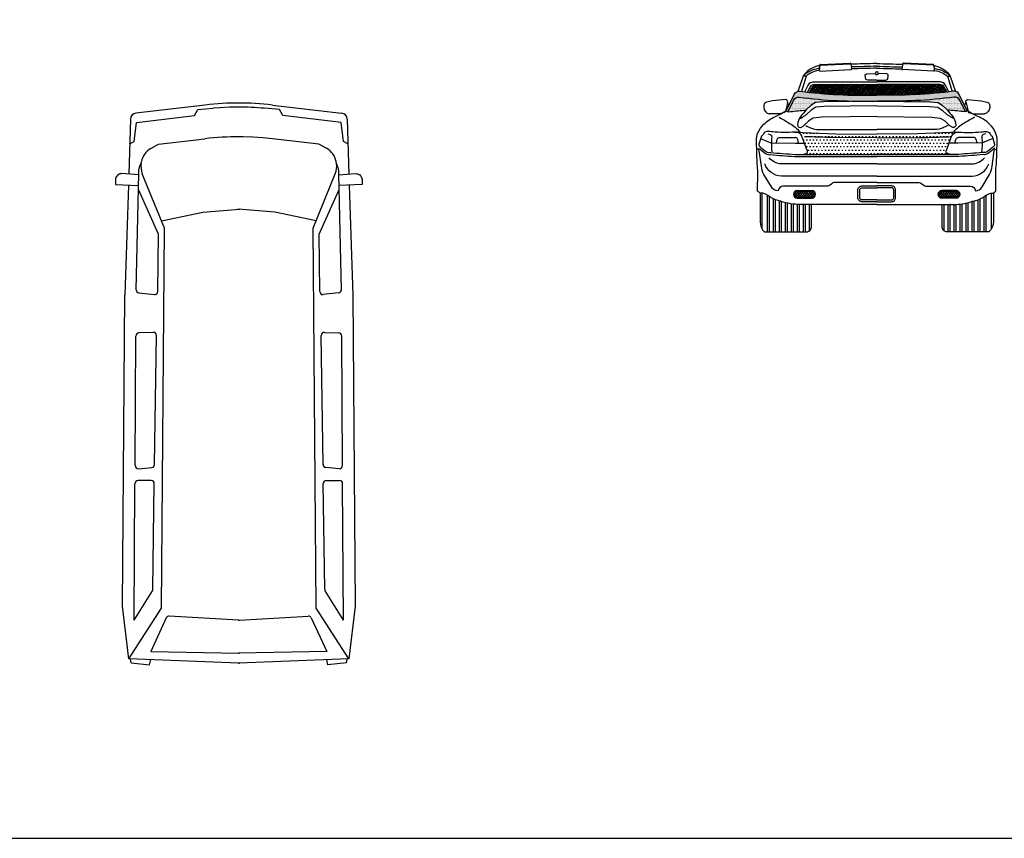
# Model space of a CAD drawing. Extents: x 149 to 250, y -977 to -912.
# Tile 12 of 156: x 178 to 185, y -940 to -934. Entities that reach past the tile are written whole.
import ezdxf

# ---------------------------------------------------------------- set-up
doc = ezdxf.new("R2010")
doc.units = 0
doc.header["$MEASUREMENT"] = 0
doc.layers.get('0').update_dxf_attribs({"linetype": 'CONTINUOUS'})
doc.layers.get('Defpoints').update_dxf_attribs({"linetype": 'CONTINUOUS'})
doc.layers.add('BOXTER', color=7, linetype='CONTINUOUS')
doc.layers.add('CARRERA911', color=7, linetype='CONTINUOUS')

# ---------------------------------------------------------------- blocks, each defined once
blk = doc.blocks.new('CAR1_BACK')
at = {"layer": 'BOXTER'}
h = blk.add_hatch(dxfattribs=at)
h.set_pattern_fill('DOTS', color=256, scale=0.1, style=0)
h.set_pattern_definition([(0, (-499.034982, -93.499769), (0.003125, 0.00625), [0, -0.00625])])
h.paths.add_polyline_path([(0.5723, 0.9964, -0.313695), (0.615, 0.9727), (0.6559, 0.8894, 0.16231), (0.6685, 0.8959), (0.6093, 1.0168, 0.313695), (0.5666, 1.0405, -0.039235), (0, 1.012, -0.039235), (-0.5666, 1.0405, 0.313695), (-0.6093, 1.0168), (-0.6685, 0.8959, 0.16231), (-0.6559, 0.8894), (-0.615, 0.9727, -0.313695), (-0.5723, 0.9964, 0.039235), (-0.0058, 0.968), (0.0058, 0.968, 0.039235)])
h = blk.add_hatch(dxfattribs=at)
h.set_pattern_fill('ANSI38', color=256, scale=0.075, style=0)
h.set_pattern_definition([(45, (-493.356793, -92.587259), (-0.00662912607, 0.00662912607), []), (135, (-493.356793, -92.587259), (-0.01988737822, 0.00662912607), [0.0234375, -0.0140625])])
h.paths.add_polyline_path([(0.5028, 1.0713), (0.493, 1.086), (0.4772, 1.0905), (0.0101, 1.0905), (-0.4571, 1.0905), (-0.4729, 1.086), (-0.4827, 1.0713), (-0.5018, 1.0341, 0.035424), (0.0101, 1.0123, 0.035424), (0.5219, 1.0341)])
h = blk.add_hatch(dxfattribs=at)
h.set_pattern_fill('DOTS', color=256, scale=0.1, style=0)
h.set_pattern_definition([(180, (499.03087, -93.085565), (-0.003125, 0.00625), [0, -0.00625])])
h.paths.add_polyline_path([(-0.6424, 0.8899), (-0.6544, 0.8891, -0.06258), (-0.66, 0.8893), (-0.6191, 0.9726, -0.313695), (-0.5764, 0.9963, 0.023068), (-0.2437, 0.9688), (-0.2437, 0.964), (-0.3957, 0.9626), (-0.458, 0.9562), (-0.491, 0.9346), (-0.5265, 0.9013, 0.000379)])
h = blk.add_hatch(dxfattribs=at)
h.set_pattern_fill('DOTS', color=256, scale=0.1, style=0)
h.set_pattern_definition([(0, (-499.0405936, -93.085565), (0.003125, 0.00625), [0, -0.00625])])
h.paths.add_polyline_path([(0.6327, 0.8899), (0.6446, 0.8891, 0.06258), (0.6502, 0.8893), (0.6094, 0.9726, 0.313695), (0.5667, 0.9963, -0.023068), (0.234, 0.9688), (0.234, 0.964), (0.386, 0.9626), (0.4483, 0.9562), (0.4813, 0.9346), (0.5168, 0.9013, -0.000379)])
h = blk.add_hatch(dxfattribs=at)
h.set_pattern_fill('ANSI37', color=256, scale=0.1, style=0)
h.set_pattern_definition([(45, (-497.013665, -92.58753), (-0.00883883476, 0.00883883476), []), (135, (-497.013665, -92.58753), (-0.00883883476, -0.00883883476), [])])
h.paths.add_polyline_path([(-0.4801, 0.3056), (-0.5883, 0.3056, 1), (-0.5883, 0.2506), (-0.4801, 0.2506, 1)])
h.paths.add_polyline_path([(-0.5883, 0.2581), (-0.5883, 0.2581)], flags=16)
h.paths.add_polyline_path([(0.5883, 0.3056), (0.4801, 0.3056, 1), (0.4801, 0.2506), (0.5883, 0.2506, 1)])
h.paths.add_polyline_path([(0.4801, 0.2581), (0.4801, 0.2581)], flags=16)
at = {"layer": 'CARRERA911'}
h = blk.add_hatch(dxfattribs=at)
h.set_pattern_fill('DOTS', color=256, scale=0.4, style=0)
h.set_pattern_definition([(0, (-497.013665, -87.495802), (0.0125, 0.025), [0, -0.025])])
h.paths.add_polyline_path([(0.5505, 0.7011, -0.166159), (0.5741, 0.7305, -0.10201), (0.5934, 0.7379), (0.3014, 0.7258), (0, 0.7236), (-0.3014, 0.7258), (-0.5934, 0.7379, -0.10201), (-0.5741, 0.7305, -0.166159), (-0.5505, 0.7011), (-0.5152, 0.603, -0.454835), (-0.5152, 0.5853, -0.181211), (-0.5466, 0.5735), (0, 0.5735), (0.5466, 0.5735, -0.181211), (0.5152, 0.5853, -0.454835), (0.5152, 0.603)])
at = {"layer": 'BOXTER'}
for p, q in [((-0.4165, 1.2392), (-0.1975, 1.2491)), ((-0.4157, 1.2334), (-0.1967, 1.2433)), ((-0.192, 1.2447), (-0.1855, 1.2065)), ((0.192, 1.2447), (0.1855, 1.2065)), ((0.4157, 1.2334), (0.1967, 1.2433)), ((0.4165, 1.2392), (0.1975, 1.2491)), ((-0.4216, 1.2343), (-0.4246, 1.1957)), ((-0.419, 1.1899), (-0.1905, 1.2003)), ((0.419, 1.1899), (0.1905, 1.2003)), ((0.4216, 1.2343), (0.4246, 1.1957)), ((-0.5437, 1.1528), (-0.583, 1.0389)), ((-0.5219, 1.1528), (-0.5569, 1.0392)), ((0.5219, 1.1528), (0.5569, 1.0392)), ((0.5437, 1.1528), (0.583, 1.0389)), ((-0.3635, 1.0785), (-0.3247, 1.0785)), ((-0.3635, 1.0535), (-0.3247, 1.0535)), ((-0.2859, 1.0785), (-0.3247, 1.0785)), ((-0.2859, 1.0535), (-0.3247, 1.0535)), ((0.2859, 1.0785), (0.3247, 1.0785)), ((0.2859, 1.0535), (0.3247, 1.0535)), ((0.3635, 1.0785), (0.3247, 1.0785)), ((0.3635, 1.0535), (0.3247, 1.0535)), ((-0.6604, 0.9535), (-0.6729, 0.9014)), ((-0.4539, 0.9564), (-0.4869, 0.9348)), ((-0.3916, 0.9627), (-0.4539, 0.9564)), ((0, 0.9665), (-0.3916, 0.9627)), ((0, 0.9665), (0.3916, 0.9627)), ((0.3916, 0.9627), (0.4539, 0.9564)), ((0.4539, 0.9564), (0.4869, 0.9348)), ((0.6604, 0.9535), (0.6729, 0.9014)), ((-0.7177, 0.874), (-0.7956, 0.8725)), ((-0.6787, 0.8841), (-0.7177, 0.874)), ((-0.6729, 0.9014), (-0.6787, 0.8841)), ((-0.4869, 0.9348), (-0.521, 0.9028)), ((-0.4842, 0.9002), (-0.5182, 0.8682)), ((-0.4511, 0.9218), (-0.4842, 0.9002)), ((-0.3889, 0.9281), (-0.4511, 0.9218)), ((0, 0.9319), (-0.3889, 0.9281)), ((0, 0.9319), (0.3889, 0.9281)), ((0.3889, 0.9281), (0.4511, 0.9218)), ((0.4511, 0.9218), (0.4842, 0.9002)), ((0.4842, 0.9002), (0.5182, 0.8682)), ((0.4869, 0.9348), (0.521, 0.9028)), ((0.6729, 0.9014), (0.6787, 0.8841)), ((0.6787, 0.8841), (0.7177, 0.874)), ((0.7177, 0.874), (0.7956, 0.8725)), ((-0.502, 0.8205), (-0.536, 0.7885)), ((-0.4689, 0.8421), (-0.502, 0.8205)), ((-0.4066, 0.8484), (-0.4689, 0.8421)), ((0, 0.8524), (-0.4066, 0.8484)), ((0, 0.8524), (0.4066, 0.8484)), ((0.4066, 0.8484), (0.4689, 0.8421)), ((0.4689, 0.8421), (0.502, 0.8205)), ((0.502, 0.8205), (0.536, 0.7885)), ((-0.8582, 0.6901), (-0.8117, 0.6717)), ((-0.8117, 0.6717), (-0.7823, 0.6599)), ((-0.7823, 0.6599), (-0.6016, 0.656)), ((-0.6016, 0.656), (-0.5343, 0.656)), ((0.6016, 0.656), (0.5343, 0.656)), ((0.7823, 0.6599), (0.6016, 0.656)), ((0.8117, 0.6717), (0.7823, 0.6599)), ((0.8582, 0.6901), (0.8117, 0.6717)), ((0, 0.5027), (-0.7051, 0.5027)), ((0, 0.5027), (0.7051, 0.5027)), ((0, 0.4123), (-0.7051, 0.4123)), ((0, 0.4123), (0.7051, 0.4123)), ((-0.5883, 0.3056), (-0.4801, 0.3056)), ((-0.5883, 0.2981), (-0.4801, 0.2981)), ((0.5883, 0.3056), (0.4801, 0.3056)), ((0.5883, 0.2981), (0.4801, 0.2981)), ((-0.8481, 0.0241), (-0.8481, 0.2866)), ((-0.8083, 0), (-0.8083, 0.2684)), ((-0.7939, 0), (-0.7939, 0.257)), ((-0.7638, 0), (-0.7638, 0.2411)), ((-0.7494, 0), (-0.7494, 0.2355)), ((-0.7194, 0), (-0.7194, 0.2273)), ((-0.705, 0), (-0.705, 0.2231)), ((-0.5883, 0.2581), (-0.4801, 0.2581)), ((-0.5883, 0.2506), (-0.4801, 0.2506)), ((0.5883, 0.2581), (0.4801, 0.2581)), ((0.5883, 0.2506), (0.4801, 0.2506)), ((0.705, 0), (0.705, 0.2231)), ((0.7194, 0), (0.7194, 0.2273)), ((0.7494, 0), (0.7494, 0.2355)), ((0.7638, 0), (0.7638, 0.2411)), ((0.7939, 0), (0.7939, 0.257)), ((0.8083, 0), (0.8083, 0.2684)), ((0.8481, 0.0241), (0.8481, 0.2866)), ((-0.6749, 0), (-0.6749, 0.2148)), ((-0.6605, 0), (-0.6605, 0.2117)), ((-0.6305, 0), (-0.6305, 0.2066)), ((-0.6161, 0), (-0.6161, 0.2049)), ((-0.586, 0), (-0.586, 0.2029)), ((-0.5716, 0), (-0.5716, 0.2027)), ((-0.5415, 0), (-0.5415, 0.2066)), ((-0.5272, 0), (-0.5272, 0.2049)), ((-0.4971, 0.009), (-0.4971, 0.2029)), ((0.4971, 0.009), (0.4971, 0.2029)), ((0.5272, 0), (0.5272, 0.2049)), ((0.5415, 0), (0.5415, 0.2066)), ((0.5716, 0), (0.5716, 0.2027)), ((0.586, 0), (0.586, 0.2029)), ((0.6161, 0), (0.6161, 0.2049)), ((0.6305, 0), (0.6305, 0.2066)), ((0.6605, 0), (0.6605, 0.2117)), ((0.6749, 0), (0.6749, 0.2148))]:
    blk.add_line(p, q, dxfattribs=at)
for points in [[(-0.0007, 1.2457, -0.002341), (-0.1915, 1.24, -0.002341)], [(0.0007, 1.2457, 0.002341), (0.1915, 1.24, 0.002341)], [(-0.4236, 1.2085, 0.002086), (-0.4319, 1.2074, 0.158223), (-0.5438, 1.1528)], [(-0.4207, 1.2293, 0.003442), (-0.4348, 1.2274, 0.195239), (-0.5437, 1.1528)], [(-0.4244, 1.1938, 0.001402), (-0.4299, 1.193, 0.136653), (-0.5219, 1.1528, 0.136653)], [(0, 1.2255, -0.002301), (-0.1877, 1.2198, -0.002301)], [(0, 1.211, -0.002271), (-0.1854, 1.2054, -0.002271)], [(-0.0008, 1.122), (-0.061, 1.122, -0.192449), (-0.0817, 1.1303), (-0.0852, 1.1559, -0.477894), (-0.0734, 1.1684), (-0.0105, 1.1709, 0.369762), (0, 1.1607, 0.292319)], [(-0.0105, 1.1709, -0.133339), (-0.0076, 1.1822, -0.192535), (0, 1.185, -0.192535)], [(0, 1.2255, 0.002301), (0.1877, 1.2198, 0.002301)], [(0, 1.211, 0.002271), (0.1854, 1.2054, 0.002271)], [(0.0105, 1.1709, 0.133339), (0.0076, 1.1822, 0.192535), (0, 1.185, 0.192535)], [(0.0008, 1.122), (0.061, 1.122, 0.192449), (0.0817, 1.1303), (0.0852, 1.1559, 0.477894), (0.0734, 1.1684), (0.0105, 1.1709, -0.369762), (0, 1.1607, -0.292319)], [(0.4207, 1.2293, -0.003442), (0.4348, 1.2274, -0.195239), (0.5437, 1.1528)], [(0.4236, 1.2085, -0.002086), (0.4319, 1.2074, -0.158223), (0.5438, 1.1528)], [(0.4244, 1.1938, -0.001402), (0.4299, 1.193, -0.136653), (0.5219, 1.1528, -0.136653)], [(-0.6685, 0.8959), (-0.6093, 1.0168, -0.313695), (-0.5666, 1.0405, 0.039235), (0, 1.012, -1.106643)], [(-0.4376, 1.0261, -0.00227), (-0.4354, 1.0307, -0.159797), (-0.3976, 1.0703, -0.112669), (-0.3635, 1.0785)], [(-0.4135, 1.024, -0.242964), (-0.3635, 1.0535)], [(-0.2055, 1.012, 0.009136), (-0.214, 1.0307, 0.159797), (-0.2517, 1.0703, 0.112669), (-0.2859, 1.0785)], [(-0.2302, 1.0128, 0.000575), (-0.2307, 1.014, 0.290372), (-0.2859, 1.0535)], [(0.6685, 0.8959), (0.6093, 1.0168, 0.313695), (0.5666, 1.0405, -0.039235), (0, 1.012, 1.106643)], [(0.2055, 1.012, -0.009136), (0.214, 1.0307, -0.159797), (0.2517, 1.0703, -0.112669), (0.2859, 1.0785)], [(0.2302, 1.0128, -0.000575), (0.2307, 1.014, -0.290372), (0.2859, 1.0535)], [(0.4376, 1.0261, 0.00227), (0.4354, 1.0307, 0.159797), (0.3976, 1.0703, 0.112669), (0.3635, 1.0785)], [(0.4135, 1.024, 0.242964), (0.3635, 1.0535)], [(-0.7715, 0.9698), (-0.8152, 0.9593, 0.255954), (-0.8325, 0.9435, 0.109928), (-0.8352, 0.9203, 0.328216), (-0.7956, 0.8725, -1.878061)], [(-0.6486, 0.9367), (-0.6604, 0.9535, 0.563388), (-0.6715, 0.9782), (-0.7715, 0.9698)], [(-0.6559, 0.8894), (-0.615, 0.9727, -0.313695), (-0.5723, 0.9964, 0.039235), (-0.0058, 0.968)], [(0.6559, 0.8894), (0.615, 0.9727, 0.313695), (0.5723, 0.9964, -0.039235), (0.0058, 0.968)], [(0.6486, 0.9367), (0.6604, 0.9535, -0.563388), (0.6715, 0.9782), (0.7715, 0.9698)], [(0.7715, 0.9698), (0.8152, 0.9593, -0.255954), (0.8325, 0.9435, -0.109928), (0.8352, 0.9203, -0.328216), (0.7956, 0.8725, 1.878061)], [(-0.8626, 0.2877, -0.053296), (-0.8805, 0.3023), (-0.8797, 0.44, 0.041329), (-0.8844, 0.502), (-0.89, 0.6736, -0.114228), (-0.8781, 0.734, -0.09631), (-0.8343, 0.7961, -0.03892), (-0.7945, 0.8287, -0.069384), (-0.7475, 0.8526, 0.014198), (-0.6685, 0.8959, 0.091075)], [(-0.6685, 0.8959, 0.227198), (-0.6502, 0.8893), (-0.6383, 0.8901, -0.00038), (-0.5221, 0.9015, -0.00038)], [(-0.521, 0.9028, 0.01635), (-0.5602, 0.8551, 0.147608), (-0.5846, 0.7907, 0.198133), (-0.5807, 0.779, 0.36084), (-0.5573, 0.7751, 0.017716), (-0.536, 0.7885, 0.024493)], [(0.521, 0.9028, -0.01635), (0.5602, 0.8551, -0.147608), (0.5846, 0.7907, -0.198133), (0.5807, 0.779, -0.36084), (0.5573, 0.7751, -0.017716), (0.536, 0.7885, -0.024493)], [(0.6685, 0.8959, -0.227198), (0.6502, 0.8893), (0.6383, 0.8901, 0.00038), (0.5221, 0.9015, 0.00038)], [(0.8626, 0.2877, 0.053296), (0.8805, 0.3023), (0.8797, 0.44, -0.041329), (0.8844, 0.502), (0.89, 0.6736, 0.114228), (0.8781, 0.734, 0.09631), (0.8343, 0.7961, 0.03892), (0.7945, 0.8287, 0.069384), (0.7475, 0.8526, -0.014198), (0.6685, 0.8959, -0.091075)], [(-0.7219, 0.8475, -0.014146), (-0.6441, 0.8029, -0.06722), (-0.5663, 0.7395, -0.39548)], [(-0.5707, 0.8388, 0.112771), (-0.5395, 0.8548, 0.017716), (-0.5182, 0.8682)], [(0.5707, 0.8388, -0.112771), (0.5395, 0.8548, -0.017716), (0.5182, 0.8682)], [(0.7219, 0.8475, 0.014146), (0.6441, 0.8029, 0.06722), (0.5663, 0.7395, 0.39548)], [(-0.5466, 0.5735, 0.181211), (-0.5152, 0.5853, 0.454835), (-0.5152, 0.603), (-0.5505, 0.7011, 0.166159), (-0.5741, 0.7305, 0.162191), (-0.6055, 0.7384, -0.044364), (-0.7705, 0.7403, 0.026515), (-0.8117, 0.7423, 0.279915), (-0.8372, 0.7266, -0.101088), (-0.853, 0.707), (-0.8706, 0.6501, 0.225263), (-0.8687, 0.6363, 0.765898)], [(-0.5243, 0.7871, 0.017844), (-0.4903, 0.7701, 0.10387), (-0.4307, 0.7567), (0, 0.7567)], [(0.5243, 0.7871, -0.017844), (0.4903, 0.7701, -0.10387), (0.4307, 0.7567), (0, 0.7567)], [(0.5466, 0.5735, -0.181211), (0.5152, 0.5853, -0.454835), (0.5152, 0.603), (0.5505, 0.7011, -0.166159), (0.5741, 0.7305, -0.162191), (0.6055, 0.7384, 0.044364), (0.7705, 0.7403, -0.026515), (0.8117, 0.7423, -0.279915), (0.8372, 0.7266, 0.101088), (0.853, 0.707), (0.8706, 0.6501, -0.225263), (0.8687, 0.6363, -0.765898)], [(-0.8047, 0.7259), (-0.7874, 0.7195, -0.339219), (-0.7765, 0.7022, 0.051811), (-0.7753, 0.5928, 0.722771)], [(-0.741, 0.6599), (-0.7351, 0.6834, -0.241561), (-0.7214, 0.6991), (-0.6016, 0.6991)], [(-0.5774, 0.656), (-0.5843, 0.6834, 0.241561), (-0.598, 0.6991), (-0.6016, 0.6991)], [(-0.3273, 0.6985, -0.005791), (-0.5343, 0.704, -6.593652)], [(0.3273, 0.6985, 0.005791), (0.5343, 0.704, 6.593652)], [(0.5774, 0.656), (0.5843, 0.6834, -0.241561), (0.598, 0.6991), (0.6016, 0.6991)], [(0.741, 0.6599), (0.7351, 0.6834, 0.241561), (0.7214, 0.6991), (0.6016, 0.6991)], [(0.8047, 0.7259), (0.7874, 0.7195, 0.339219), (0.7765, 0.7022, -0.051811), (0.7753, 0.5928, -0.722771)], [(-0.7789, 0.3332), (-0.8335, 0.4249, -0.123165), (-0.8521, 0.4868), (-0.8682, 0.6008, 0.406033), (-0.8824, 0.6118, 0.406033)], [(-0.8726, 0.6206, 0.038726), (-0.8215, 0.5794, 0.193943), (-0.7862, 0.5716, 0.004191), (-0.6075, 0.5579), (0, 0.5579)], [(-0.8687, 0.6363, 0.038726), (-0.8176, 0.5951, 0.193943), (-0.7823, 0.5873, 0.004191), (-0.6036, 0.5735), (0, 0.5735)], [(0.8687, 0.6363, -0.038726), (0.8176, 0.5951, -0.193943), (0.7823, 0.5873, -0.004191), (0.6036, 0.5735), (0, 0.5735)], [(0.8726, 0.6206, -0.038726), (0.8215, 0.5794, -0.193943), (0.7862, 0.5716, -0.004191), (0.6075, 0.5579), (0, 0.5579)], [(0.7789, 0.3332), (0.8335, 0.4249, 0.123165), (0.8521, 0.4868), (0.8682, 0.6008, -0.406033), (0.8824, 0.6118, -0.406033)], [(-0.7051, 0.5027, -0.212621), (-0.7954, 0.5486)], [(0.7051, 0.5027, 0.212621), (0.7954, 0.5486)], [(-0.7051, 0.4123, -0.292958), (-0.8284, 0.5027)], [(0.7051, 0.4123, 0.292958), (0.8284, 0.5027)], [(0, 0.3646), (-0.3136, 0.3646, 0.192454), (-0.3327, 0.3569), (-0.3492, 0.3442, -0.208195), (-0.3746, 0.3379), (-0.6911, 0.3379, 0.372829), (-0.7293, 0.3049, -0.282593), (-0.7789, 0.3332)], [(0, 0.3646), (0.3136, 0.3646, -0.192454), (0.3327, 0.3569), (0.3492, 0.3442, 0.208195), (0.3746, 0.3379), (0.6911, 0.3379, -0.372829), (0.7293, 0.3049, 0.282593), (0.7789, 0.3332)], [(0, 0.2235), (-0.1096, 0.2235, -0.414214), (-0.1395, 0.2533), (-0.1395, 0.31), (-0.1395, 0.31, -0.414214), (-0.1096, 0.3399), (0, 0.3399)], [(0, 0.2369), (-0.1096, 0.2369, -0.414214), (-0.126, 0.2533), (-0.126, 0.31, -0.414214), (-0.1096, 0.3264), (0, 0.3264)], [(0, 0.2235), (0.1096, 0.2235, 0.414214), (0.1395, 0.2533), (0.1395, 0.31), (0.1395, 0.31, 0.414214), (0.1096, 0.3399), (0, 0.3399)], [(0, 0.2369), (0.1096, 0.2369, 0.414214), (0.126, 0.2533), (0.126, 0.31, 0.414214), (0.1096, 0.3264), (0, 0.3264)], [(-0.8626, 0.2877), (-0.8626, 0.0758, 0.210416), (-0.8292, 0)], [(-0.7877, 0.2576, 0.189566), (-0.8626, 0.2877, 0.189566)], [(0, 0.2027), (-0.5639, 0.2027, -0.08214), (-0.7081, 0.2265, -0.098752), (-0.7877, 0.2576)], [(0, 0.2027), (0.5639, 0.2027, 0.08214), (0.7081, 0.2265, 0.098752), (0.7877, 0.2576)], [(0.7877, 0.2576, -0.189566), (0.8626, 0.2877, -0.189566)], [(0.8626, 0.2877), (0.8626, 0.0758, -0.210416), (0.8292, 0)], [(-0.8292, 0), (-0.513, 0, 0.30795), (-0.4827, 0.0379), (-0.4827, 0.2027)], [(0.8292, 0), (0.513, 0, -0.30795), (0.4827, 0.0379), (0.4827, 0.2027)]]:
    blk.add_lwpolyline(points, format="xyb", dxfattribs=at)
for points in [[(-0.5219, 1.1528), (-0.5437, 1.1528)], [(-0.5319, 1.0365), (-0.5093, 1.0807), (-0.4949, 1.1022), (-0.4698, 1.1093), (-0.4364, 1.1093), (0, 1.1093)], [(0.5319, 1.0365), (0.5093, 1.0807), (0.4949, 1.1022), (0.4698, 1.1093), (0.4364, 1.1093), (0, 1.1093)], [(0.5219, 1.1528), (0.5437, 1.1528)], [(-0.5119, 1.0338), (-0.4928, 1.071), (-0.4829, 1.0857), (-0.4672, 1.0902), (0, 1.0902)], [(-0.3717, 1.0525), (-0.3717, 1.0525)], [(-0.2777, 1.0525), (-0.2777, 1.0525)], [(0.5119, 1.0338), (0.4928, 1.071), (0.4829, 1.0857), (0.4672, 1.0902), (0, 1.0902)], [(0.2777, 1.0525), (0.2777, 1.0525)], [(0.3717, 1.0525), (0.3717, 1.0525)], [(-0.6055, 0.7384), (-0.3014, 0.7258), (0, 0.7236)], [(0.6055, 0.7384), (0.3014, 0.7258), (0, 0.7236)], [(0, 0.6961), (-0.3273, 0.6985)], [(0, 0.6961), (0.3273, 0.6985)]]:
    blk.add_lwpolyline(points, dxfattribs=at)
for centre, radius, start, end in [((-0.4163, 1.2339), 0.00534, 92.59086, 175.53724), ((-0.1972, 1.2438), 0.00534, 9.64447, 92.59086), ((-0.1964, 1.238), 0.00534, 9.64447, 92.59086), ((0.1964, 1.238), 0.00534, 87.40914, 170.35553), ((0.1972, 1.2438), 0.00534, 87.40914, 170.35553), ((0.4163, 1.2339), 0.00534, 4.46276, 87.40914), ((-0.4193, 1.1953), 0.00534, 175.53724, 272.59086), ((-0.4155, 1.2281), 0.00534, 92.59086, 175.53724), ((-0.1907, 1.2056), 0.00534, 272.59086, 9.64447), ((0.1907, 1.2056), 0.00534, 170.35553, 267.40914), ((0.4155, 1.2281), 0.00534, 4.46276, 87.40914), ((0.4193, 1.1953), 0.00534, 267.40914, 4.46276), ((-0.5883, 0.2781), 0.0275, 90, 270), ((-0.5883, 0.2781), 0.02, 90, 270), ((-0.4801, 0.2781), 0.0275, 270, 90), ((-0.4801, 0.2781), 0.02, 270, 90), ((0.4801, 0.2781), 0.0275, 90, 270), ((0.4801, 0.2781), 0.0275, 90, 270), ((0.4801, 0.2781), 0.02, 90, 270), ((0.5883, 0.2781), 0.0275, 270, 90), ((0.5883, 0.2781), 0.02, 270, 90)]:
    blk.add_arc(centre, radius, start, end, dxfattribs=at)

msp = doc.modelspace()

# ---------------------------------------------------------------- linework, layer by layer
for points in [[(179.21513, -934.73803), (178.70329, -934.79721)], [(179.13681, -934.81497), (179.16175, -934.77219)], [(179.16175, -934.77219), (179.27312, -934.76229)], [(179.46875, -934.7536), (179.39574, -934.75481), (179.32282, -934.75843), (179.27312, -934.76229)], [(179.76512, -934.77219), (179.65374, -934.76229)], [(179.71174, -934.73803), (180.22358, -934.79721)], [(179.79006, -934.81497), (179.76512, -934.77219)], [(178.6626, -934.84145), (178.64996, -935.24895)], [(178.70738, -934.86801), (179.13681, -934.81497)], [(180.21949, -934.86801), (179.79006, -934.81497)], [(180.26427, -934.84145), (180.27691, -935.24895)], [(178.68897, -935.00675), (178.70738, -934.86801)], [(180.23789, -935.00675), (180.21949, -934.86801)], [(178.6569, -935.02519), (178.68897, -935.00675)], [(178.8708, -935.02739), (179.21329, -934.98749)], [(179.71358, -934.98749), (179.64093, -934.98025), (179.56807, -934.97541), (179.4951, -934.97298), (179.45812, -934.97267)], [(180.05607, -935.02739), (179.71358, -934.98749)], [(180.26997, -935.02519), (180.23789, -935.00675)], [(178.81349, -935.05913), (178.8708, -935.02739)], [(180.11338, -935.05913), (180.05607, -935.02739)], [(178.70492, -936.10451), (178.72479, -935.24745), (178.72449, -935.24079), (178.72431, -935.23416), (178.72437, -935.22756), (178.72479, -935.22102), (178.72567, -935.21455), (178.72699, -935.20816), (178.72868, -935.20182), (178.73068, -935.19553), (178.73295, -935.18929), (178.73543, -935.18308), (178.73805, -935.17689), (178.74077, -935.17071), (178.74258, -935.16666)], [(178.74198, -935.17011), (178.74441, -935.15614)], [(180.18489, -935.17011), (180.18245, -935.15614)], [(180.22194, -936.10451), (180.20208, -935.24745), (180.20238, -935.24079), (180.20256, -935.23416), (180.2025, -935.22756), (180.20208, -935.22102), (180.20119, -935.21455), (180.19988, -935.20816), (180.19819, -935.20182), (180.19618, -935.19553), (180.19391, -935.18929), (180.19144, -935.18308), (180.18881, -935.17689), (180.1861, -935.17071), (180.18429, -935.16666)], [(178.72463, -935.25437), (178.59995, -935.24532), (178.59195, -935.24574), (178.58413, -935.24754), (178.57675, -935.25068), (178.57003, -935.25504), (178.56417, -935.26051), (178.55934, -935.26692), (178.5557, -935.27406), (178.55336, -935.28173), (178.55239, -935.28969), (178.55114, -935.32554)], [(178.89252, -938.45811), (178.91356, -935.64923), (178.75003, -935.24564)], [(180.03434, -938.45811), (180.01331, -935.64923), (180.17684, -935.24564)], [(180.20224, -935.25437), (180.32691, -935.24532), (180.33492, -935.24574), (180.34273, -935.24754), (180.35011, -935.25068), (180.35684, -935.25504), (180.3627, -935.26051), (180.36752, -935.26692), (180.37117, -935.27406), (180.37351, -935.28173), (180.37448, -935.28969), (180.37573, -935.32554)], [(178.55114, -935.32554), (178.72279, -935.33396)], [(178.64708, -935.33064), (178.6213, -936.14366)], [(178.86961, -935.6936), (178.72213, -935.36224)], [(180.05726, -935.6936), (180.20474, -935.36224)], [(180.37573, -935.32554), (180.20408, -935.33396)], [(180.27978, -935.33064), (180.30557, -936.14366)], [(178.89154, -935.59489), (179.19779, -935.53043), (179.46875, -935.50702)], [(179.45812, -935.50702), (179.46178, -935.5067)], [(180.03532, -935.59489), (179.72908, -935.53043), (179.45812, -935.50702)], [(179.46875, -935.50702), (179.46509, -935.5067)], [(178.86481, -936.117), (178.86961, -935.6936)], [(180.06206, -936.117), (180.05726, -935.6936)], [(180.30557, -936.14366), (180.32325, -938.44406), (180.27672, -938.83275), (179.46343, -938.86407), (178.65015, -938.83275), (178.60362, -938.44406), (178.6213, -936.14366)], [(178.72549, -936.12751), (178.83938, -936.13961)], [(180.20137, -936.12751), (180.08749, -936.13961)], [(178.69713, -937.40468), (178.70287, -936.4463)], [(178.83022, -936.41891), (178.72488, -936.42346)], [(178.84084, -937.39606), (178.85421, -936.44221)], [(180.08603, -937.39606), (180.07266, -936.44221)], [(180.09665, -936.41891), (180.20198, -936.42346)], [(180.22974, -937.40468), (180.22399, -936.4463)], [(178.72226, -937.42772), (178.81997, -937.41864)], [(180.20461, -937.42772), (180.1069, -937.41864)], [(178.69028, -938.54817), (178.69633, -937.53802)], [(178.81562, -937.51414), (178.71909, -937.51515)], [(178.82791, -938.31862), (178.83886, -937.53747)], [(180.09896, -938.31862), (180.08801, -937.53747)], [(180.11125, -937.51414), (180.20778, -937.51515)], [(180.23659, -938.54817), (180.23054, -937.53802)], [(178.69028, -938.54817), (178.82449, -938.33036)], [(180.23659, -938.54817), (180.10237, -938.33036)], [(178.65015, -938.83275), (178.89252, -938.45811)], [(180.27672, -938.83275), (180.03434, -938.45811)], [(178.92746, -938.53107), (178.81332, -938.77805)], [(179.46101, -938.54647), (178.94962, -938.51776)], [(179.46586, -938.54647), (179.97724, -938.51776)], [(179.99941, -938.53107), (180.11355, -938.77805)], [(178.81332, -938.77805), (179.466, -938.79101), (179.46875, -938.79104)], [(180.11355, -938.77805), (179.46086, -938.79101)], [(178.66768, -938.86252), (178.66291, -938.83438)], [(178.66768, -938.86252), (178.80439, -938.87705), (178.81276, -938.83901)], [(180.25919, -938.86252), (180.12248, -938.87705), (180.11411, -938.83901)], [(180.25919, -938.86252), (180.26396, -938.83438)]]:
    msp.add_lwpolyline(points)
for centre, radius, start, end in [((179.46874, -936.93141), 2.208, 90, 96.5957), ((179.45812, -936.93141), 2.208, 83.4043, 90), ((179.45812, -936.9616), 2.208, 84.9171, 90), ((178.70857, -934.8429), 0.046, 96.5945, 178.1836), ((180.21829, -934.8429), 0.046, 1.8165, 83.4044), ((179.46874, -937.18067), 2.208, 90, 96.6438), ((178.88036, -935.17985), 0.138, 118.9839, 170.1077), ((180.04651, -935.17985), 0.138, 9.8923, 61.016), ((178.87793, -935.19382), 0.138, 170.1077, 202.0576), ((180.04894, -935.19382), 0.138, 337.9422, 9.8923), ((178.72792, -936.10464), 0.023, 179.6599, 263.9407), ((178.84181, -936.11674), 0.023, 263.9403, 359.3517), ((180.08506, -936.11674), 0.023, 180.6483, 276.0613), ((180.19894, -936.10464), 0.023, 276.0609, 0.3401), ((178.72587, -936.44644), 0.023, 92.4719, 179.656), ((178.83121, -936.44189), 0.023, 359.1978, 92.4715), ((180.09566, -936.44189), 0.023, 87.5287, 180.8022), ((180.20099, -936.44644), 0.023, 0.344, 87.5287), ((178.72013, -937.40481), 0.023, 179.6564, 275.3041), ((178.81784, -937.39574), 0.023, 275.3037, 359.1982), ((180.10903, -937.39574), 0.023, 180.8017, 264.6953), ((180.20674, -937.40481), 0.023, 264.6949, 0.3436), ((178.71933, -937.53815), 0.023, 90.598, 179.6555), ((178.81586, -937.53714), 0.023, 359.1974, 90.598), ((180.11101, -937.53714), 0.023, 89.402, 180.8026), ((180.20754, -937.53815), 0.023, 0.3445, 89.4019), ((178.80491, -938.3183), 0.023, 328.3569, 359.1982), ((180.12195, -938.3183), 0.023, 180.8017, 211.642), ((178.94834, -938.54072), 0.023, 86.7898, 155.1932), ((179.45812, -938.40869), 0.138, 269.9999, 273.2131), ((179.46874, -938.40869), 0.138, 266.7869, 270.0001), ((179.97853, -938.54072), 0.023, 24.807, 93.213), ((179.45812, -938.65304), 0.138, 269.9999, 271.1377), ((179.45812, -938.72618), 0.138, 269.9999, 272.2058), ((179.46874, -938.72618), 0.138, 267.7942, 270.0001)]:
    msp.add_arc(centre, radius, start, end)
at = {"layer": 'Defpoints'}
msp.add_lwpolyline([(173.01442, -940.16017), (194.61442, -940.16017), (194.61442, -912.26017), (173.01442, -912.26017)], close=True, dxfattribs=at)

# ---------------------------------------------------------------- block references
at = {"layer": 'CARRERA911'}
msp.add_blockref('CAR1_BACK', (184.17838, -935.67643), dxfattribs=at)

doc.saveas('drawing.dxf')
